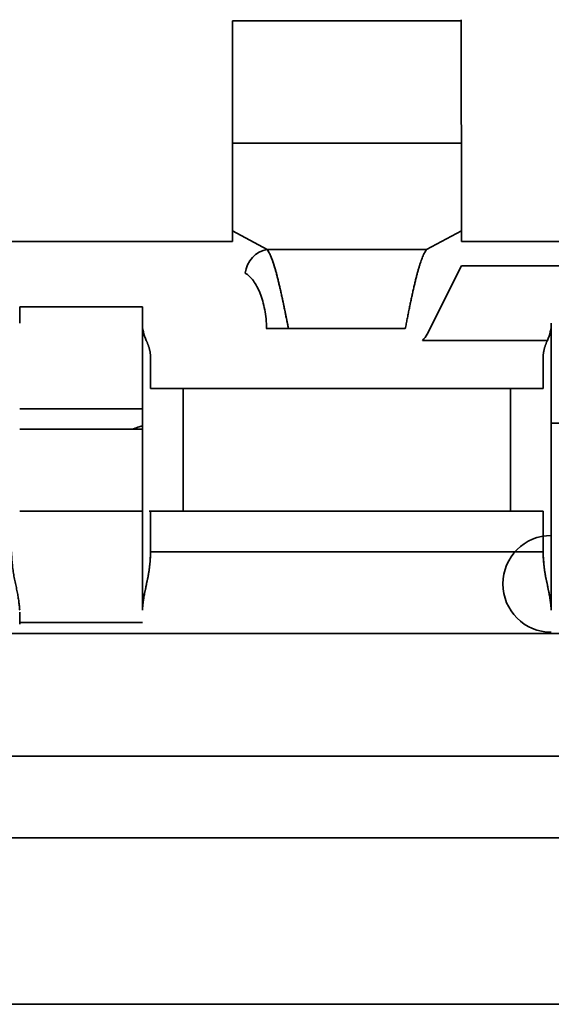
# Model space of a CAD drawing. Header units: inches. Extents: x 2.9 to 36.1, y -1.9 to 23.5.
# Tile 15 of 30: x 16.2781 to 16.3037, y 5.019 to 5.0665. Entities that reach past the tile are written whole.
import ezdxf

# ---------------------------------------------------------------- set-up
doc = ezdxf.new("R2010")
doc.units = ezdxf.units.IN
doc.header["$MEASUREMENT"] = 0
doc.layers.add('Visible Edges(ANSI)', color=7, linetype='Continuous', lineweight=35)

msp = doc.modelspace()

# ---------------------------------------------------------------- linework, layer by layer
at = {"layer": 'Visible Edges(ANSI)'}
for p, q in [((16.29935823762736, 5.066420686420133), (16.28833461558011, 5.066420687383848)), ((16.29935823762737, 5.066420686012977), (16.28833461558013, 5.066420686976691)), ((16.28833462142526, 5.060515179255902), (16.2993582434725, 5.060515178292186)), ((16.2993582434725, 5.060515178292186), (16.28833462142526, 5.060515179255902)), ((16.28833462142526, 5.060515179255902), (16.28833462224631, 5.056290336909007)), ((16.29935824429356, 5.056290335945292), (16.2993582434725, 5.060515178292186)), ((16.28833461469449, 5.056290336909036), (16.28833461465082, 5.055790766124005)), ((16.28833462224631, 5.056290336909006), (16.29001177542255, 5.055391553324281)), ((16.29768109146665, 5.05539155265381), (16.29935824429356, 5.056290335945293)), ((16.29935823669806, 5.055790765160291), (16.29935823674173, 5.056290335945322)), ((16.27376769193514, 5.055790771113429), (16.288334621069, 5.055790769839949)), ((16.29935824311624, 5.055790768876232), (16.3139251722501, 5.055790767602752)), ((16.29001177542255, 5.055391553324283), (16.29768109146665, 5.05539155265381)), ((16.29001177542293, 5.055391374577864), (16.29768109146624, 5.055391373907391)), ((16.29935824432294, 5.054609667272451), (16.29771618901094, 5.051325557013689)), ((16.3139251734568, 5.05460966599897), (16.29935824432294, 5.054609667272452)), ((16.29935824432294, 5.054609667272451), (16.3139251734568, 5.054609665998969)), ((16.27809840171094, 5.0518537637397), (16.27809840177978, 5.052641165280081)), ((16.27809840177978, 5.052641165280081), (16.2840039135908, 5.052641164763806)), ((16.2840039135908, 5.052641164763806), (16.28400391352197, 5.051853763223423)), ((16.28400413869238, 5.038018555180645), (16.28400413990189, 5.051853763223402)), ((16.30368872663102, 5.05185376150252), (16.30368872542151, 5.038018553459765)), ((16.29665977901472, 5.051588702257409), (16.29103308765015, 5.05158870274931)), ((16.29749494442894, 5.051018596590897), (16.30350300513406, 5.051018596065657)), ((16.28439766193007, 5.05018343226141), (16.28439766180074, 5.04870415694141)), ((16.3032952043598, 5.048704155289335), (16.30329520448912, 5.050183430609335)), ((16.28439616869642, 5.048704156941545), (16.28597241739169, 5.048704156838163)), ((16.28597238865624, 5.048704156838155), (16.28597238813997, 5.042798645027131)), ((16.28597241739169, 5.04870415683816), (16.30172044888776, 5.048704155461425)), ((16.28597241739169, 5.04870415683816), (16.30172044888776, 5.048704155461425)), ((16.28597241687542, 5.042798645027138), (16.28597241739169, 5.04870415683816)), ((16.30172044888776, 5.048704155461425), (16.30172044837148, 5.042798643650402)), ((16.30172044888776, 5.048704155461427), (16.30329669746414, 5.048704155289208)), ((16.3017204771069, 5.04279864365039), (16.30172047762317, 5.048704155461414)), ((16.28400391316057, 5.047719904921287), (16.27809840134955, 5.047719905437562)), ((16.30959469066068, 5.04702308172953), (16.30368872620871, 5.047023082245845)), ((16.30368872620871, 5.047023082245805), (16.30959469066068, 5.04702308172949)), ((16.27809840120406, 5.046735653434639), (16.28400391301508, 5.046735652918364)), ((16.27809840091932, 5.042798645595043), (16.28400391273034, 5.042798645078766)), ((16.28439616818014, 5.042798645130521), (16.28597241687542, 5.042798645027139)), ((16.28439761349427, 5.040830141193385), (16.28439761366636, 5.042798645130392)), ((16.28439766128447, 5.042798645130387), (16.28439766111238, 5.040830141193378)), ((16.30172044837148, 5.042798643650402), (16.28597241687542, 5.042798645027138)), ((16.28597241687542, 5.042798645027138), (16.30172044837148, 5.042798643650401)), ((16.30172044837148, 5.042798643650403), (16.30329669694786, 5.042798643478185)), ((16.30329520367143, 5.040830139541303), (16.30329520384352, 5.042798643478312)), ((16.30329525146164, 5.04279864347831), (16.30329525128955, 5.040830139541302)), ((16.30329525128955, 5.040830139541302), (16.28439761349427, 5.040830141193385)), ((16.28439761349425, 5.040830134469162), (16.30329525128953, 5.040830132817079)), ((16.27809840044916, 5.037420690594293), (16.28400391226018, 5.037420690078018)), ((16.28400391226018, 5.03742059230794), (16.27809840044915, 5.037420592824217)), ((16.3712086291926, 5.036892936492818), (16.24207477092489, 5.036892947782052)), ((16.37120863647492, 5.036893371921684), (16.24207477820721, 5.036893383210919)), ((16.28105114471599, 5.036893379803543), (16.28105114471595, 5.036892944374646)), ((16.24207476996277, 5.030987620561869), (16.37120862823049, 5.030987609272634)), ((16.24207476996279, 5.030987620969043), (16.3712086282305, 5.030987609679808)), ((16.18341336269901, 5.027050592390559), (16.42987005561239, 5.02705057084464)), ((16.18459446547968, 5.019034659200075), (16.42868895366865, 5.019034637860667)), ((16.42868895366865, 5.019034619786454), (16.18459446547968, 5.019034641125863))]:
    msp.add_line(p, q, dxfattribs=at)
for centre, radius, start, end in [((16.28597203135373, 5.048704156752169), 0.0019678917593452, 179.9999950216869, 179.9999950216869), ((16.28400391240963, 5.040829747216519), 0.0039363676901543, 269.9999949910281, 269.999994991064), ((16.30172083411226, 5.042798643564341), 0.0019678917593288, 359.999995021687, 359.999995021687), ((16.30368895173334, 5.039289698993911), 0.0023325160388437, 89.99999349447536, 269.9999934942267)]:
    msp.add_arc(centre, radius, start, end, dxfattribs=at)
for centre, major_axis, ratio, start_param, end_param in [((16.28833461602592, 5.066420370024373), (-5.162321e-10, -0.0059050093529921), 1e-05, 4.712335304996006, 6.28132042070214), ((16.29935823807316, 5.066420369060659), (-5.162321e-10, -0.0059050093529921), 1e-05, 4.704248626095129, 6.26707221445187), ((16.29001177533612, 5.054250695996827), (0.0005578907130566, 0.0010410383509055), 0.8697964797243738, 0.552187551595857, 2.00697639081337), ((16.28602272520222, 5.051859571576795), (-0.0020040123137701, -0.0002453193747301), 0.9869535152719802, 6.162697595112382, 6.595388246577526), ((16.30166989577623, 5.051859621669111), (-0.0020041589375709, 0.0002461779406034), 0.9868922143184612, 2.829816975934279, 3.262480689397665), ((16.30141847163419, 5.051958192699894), (-0.00216249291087, 0.0007476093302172), 0.9254736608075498, 3.04371884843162, 3.450195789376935), ((16.29103308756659, 5.051588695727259), (-0.0011811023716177, 1.03212e-10), 1e-05, 4.71238890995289, 5.851497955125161), ((16.29646052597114, 5.05200275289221), (-0.0011450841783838, 0.000856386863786), 0.9082765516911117, 3.011408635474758, 3.303786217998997), ((16.30172083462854, 5.048704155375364), (0.0019678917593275, -1.720385e-10), 1e-05, 0.6479556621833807, 1.570977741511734), ((16.28597203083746, 5.042798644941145), (-0.0019678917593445, 1.720385e-10), 1e-05, 4.712207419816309, 5.693123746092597), ((16.2780984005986, 5.040829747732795), (-3.44128e-10, -0.0039363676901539), 1e-05, 0.4825923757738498, 0.7420120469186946)]:
    msp.add_ellipse(centre, major_axis=major_axis, ratio=ratio, start_param=start_param, end_param=end_param, dxfattribs=at)
for points in [[(16.29001177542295, 5.055391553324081), (16.2900543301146, 5.055335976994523), (16.29013943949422, 5.05519081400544), (16.29026710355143, 5.054876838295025), (16.29039476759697, 5.054475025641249), (16.29052243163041, 5.0539961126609), (16.29065009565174, 5.053452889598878), (16.29077775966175, 5.052859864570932), (16.29090542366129, 5.05223288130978), (16.29099053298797, 5.051803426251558), (16.29103308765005, 5.051588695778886)], [(16.28997667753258, 5.051588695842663), (16.28997667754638, 5.051746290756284), (16.28996189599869, 5.052056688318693), (16.28990003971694, 5.052500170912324), (16.28980316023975, 5.052913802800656), (16.28967591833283, 5.053289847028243), (16.28952297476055, 5.053620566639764), (16.28934899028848, 5.053898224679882), (16.28915862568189, 5.054115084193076), (16.28902390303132, 5.054213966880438), (16.28895536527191, 5.054250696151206)]]:
    msp.add_open_spline(points, degree=3, dxfattribs=at)
for points, knots in [([(16.29103308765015, 5.051588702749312), (16.2910176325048, 5.05166673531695), (16.29100217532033, 5.051744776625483), (16.29098671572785, 5.051822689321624), (16.29097125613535, 5.051900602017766), (16.29095579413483, 5.051978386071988), (16.29094032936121, 5.052055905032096), (16.29092486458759, 5.052133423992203), (16.29090939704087, 5.052210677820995), (16.29089392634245, 5.052287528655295), (16.29087845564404, 5.052364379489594), (16.29086298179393, 5.052440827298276), (16.29084750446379, 5.052516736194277), (16.29083202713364, 5.05259264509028), (16.29081654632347, 5.052668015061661), (16.29080106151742, 5.052742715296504), (16.29078557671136, 5.052817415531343), (16.29077008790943, 5.05289144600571), (16.29075459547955, 5.052964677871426), (16.29073910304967, 5.053037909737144), (16.29072360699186, 5.053110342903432), (16.29070810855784, 5.053181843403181), (16.29069261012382, 5.053253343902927), (16.29067710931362, 5.053323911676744), (16.29066160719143, 5.053393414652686), (16.29064610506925, 5.053462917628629), (16.29063060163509, 5.053531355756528), (16.29061509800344, 5.053598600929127), (16.29059959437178, 5.053665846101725), (16.29058409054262, 5.053731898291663), (16.29056858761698, 5.05379663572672), (16.29055308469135, 5.053861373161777), (16.29053758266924, 5.053924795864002), (16.2905220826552, 5.053986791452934), (16.29050658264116, 5.054048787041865), (16.29049108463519, 5.054109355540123), (16.29047558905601, 5.054168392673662), (16.29046009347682, 5.054227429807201), (16.29044460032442, 5.054284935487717), (16.29042911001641, 5.054340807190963), (16.2904136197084, 5.054396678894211), (16.29039813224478, 5.054450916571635), (16.29038264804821, 5.05450342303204), (16.29036716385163, 5.054555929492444), (16.29035168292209, 5.054606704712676), (16.2903362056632, 5.054655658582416), (16.29032072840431, 5.054704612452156), (16.29030525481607, 5.05475174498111), (16.2902897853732, 5.054796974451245), (16.29027431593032, 5.05484220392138), (16.29025885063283, 5.054885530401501), (16.29024338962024, 5.054926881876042), (16.29022792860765, 5.054968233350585), (16.29021247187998, 5.055007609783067), (16.2901970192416, 5.055044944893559), (16.29018156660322, 5.055082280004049), (16.29016611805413, 5.055117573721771), (16.29015067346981, 5.055150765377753), (16.29013522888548, 5.055183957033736), (16.29011978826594, 5.055215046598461), (16.29010435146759, 5.055243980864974), (16.29008891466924, 5.055272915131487), (16.2900734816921, 5.055299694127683), (16.29005805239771, 5.055324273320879), (16.29004262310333, 5.055348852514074), (16.2900271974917, 5.055371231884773), (16.29001177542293, 5.055391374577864)], [0, 0, 0, 0, 0.04545454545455, 0.04545454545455, 0.04545454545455, 0.09090909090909, 0.09090909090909, 0.09090909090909, 0.136363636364, 0.136363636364, 0.136363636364, 0.181818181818, 0.181818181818, 0.181818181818, 0.227272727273, 0.227272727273, 0.227272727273, 0.272727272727, 0.272727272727, 0.272727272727, 0.318181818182, 0.318181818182, 0.318181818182, 0.363636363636, 0.363636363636, 0.363636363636, 0.409090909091, 0.409090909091, 0.409090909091, 0.4545454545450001, 0.4545454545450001, 0.4545454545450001, 0.5, 0.5, 0.5, 0.545454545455, 0.545454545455, 0.545454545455, 0.5909090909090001, 0.5909090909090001, 0.5909090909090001, 0.636363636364, 0.636363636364, 0.636363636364, 0.6818181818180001, 0.6818181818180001, 0.6818181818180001, 0.727272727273, 0.727272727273, 0.727272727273, 0.772727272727, 0.772727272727, 0.772727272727, 0.8181818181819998, 0.8181818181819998, 0.8181818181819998, 0.863636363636, 0.863636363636, 0.863636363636, 0.9090909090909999, 0.9090909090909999, 0.9090909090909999, 0.954545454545, 0.954545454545, 0.954545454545, 1, 1, 1, 1]), ([(16.29768109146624, 5.055391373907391), (16.29766563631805, 5.055371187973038), (16.29765017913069, 5.055348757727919), (16.29763471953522, 5.055324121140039), (16.29761925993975, 5.055299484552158), (16.29760379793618, 5.055272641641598), (16.29758833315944, 5.055243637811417), (16.29757286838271, 5.055214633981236), (16.29755740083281, 5.0551834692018), (16.29754193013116, 5.055150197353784), (16.29752645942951, 5.055116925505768), (16.2975109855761, 5.05508154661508), (16.29749550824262, 5.055044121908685), (16.29748003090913, 5.055006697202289), (16.29746455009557, 5.054967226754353), (16.29744906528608, 5.054925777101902), (16.29743358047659, 5.054884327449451), (16.29741809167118, 5.054840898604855), (16.29740259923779, 5.054795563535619), (16.2973871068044, 5.054750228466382), (16.29737161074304, 5.054702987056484), (16.29735611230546, 5.054653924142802), (16.29734061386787, 5.05460486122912), (16.29732511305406, 5.054553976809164), (16.29730961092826, 5.054501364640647), (16.29729410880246, 5.054448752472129), (16.29727860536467, 5.054394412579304), (16.29726310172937, 5.054338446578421), (16.29724759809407, 5.05428248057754), (16.29723209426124, 5.054224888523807), (16.29721659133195, 5.05416577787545), (16.29720108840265, 5.05410666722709), (16.29718558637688, 5.054046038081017), (16.29717008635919, 5.053983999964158), (16.29715458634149, 5.053921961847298), (16.29713908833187, 5.053858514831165), (16.29712359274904, 5.053793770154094), (16.29710809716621, 5.053729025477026), (16.29709260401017, 5.053662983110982), (16.29707711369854, 5.053595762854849), (16.29706162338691, 5.053528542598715), (16.29704613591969, 5.053460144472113), (16.29703065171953, 5.053390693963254), (16.29701516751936, 5.053321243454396), (16.29699968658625, 5.053250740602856), (16.29698420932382, 5.053179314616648), (16.29696873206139, 5.053107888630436), (16.29695325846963, 5.05303553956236), (16.29693778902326, 5.052962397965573), (16.2969223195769, 5.052889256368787), (16.29690685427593, 5.052815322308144), (16.29689139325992, 5.052740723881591), (16.29687593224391, 5.052666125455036), (16.29686047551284, 5.052590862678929), (16.2968450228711, 5.052515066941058), (16.29682957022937, 5.052439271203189), (16.29681412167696, 5.052362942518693), (16.29679867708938, 5.052286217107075), (16.2967832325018, 5.052209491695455), (16.29676779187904, 5.052132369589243), (16.29675235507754, 5.05205498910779), (16.29673691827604, 5.051977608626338), (16.2967214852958, 5.05189996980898), (16.29670605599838, 5.051822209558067), (16.29669062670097, 5.051744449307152), (16.29667520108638, 5.051666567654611), (16.29665977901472, 5.051588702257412)], [0, 0, 0, 0, 0.04545454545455, 0.04545454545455, 0.04545454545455, 0.09090909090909, 0.09090909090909, 0.09090909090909, 0.136363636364, 0.136363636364, 0.136363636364, 0.181818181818, 0.181818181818, 0.181818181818, 0.227272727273, 0.227272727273, 0.227272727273, 0.272727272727, 0.272727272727, 0.272727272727, 0.318181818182, 0.318181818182, 0.318181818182, 0.363636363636, 0.363636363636, 0.363636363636, 0.409090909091, 0.409090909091, 0.409090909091, 0.4545454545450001, 0.4545454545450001, 0.4545454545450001, 0.5, 0.5, 0.5, 0.545454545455, 0.545454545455, 0.545454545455, 0.5909090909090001, 0.5909090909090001, 0.5909090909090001, 0.636363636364, 0.636363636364, 0.636363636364, 0.6818181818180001, 0.6818181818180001, 0.6818181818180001, 0.727272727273, 0.727272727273, 0.727272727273, 0.772727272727, 0.772727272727, 0.772727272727, 0.8181818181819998, 0.8181818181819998, 0.8181818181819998, 0.863636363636, 0.863636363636, 0.863636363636, 0.9090909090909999, 0.9090909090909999, 0.9090909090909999, 0.954545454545, 0.954545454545, 0.954545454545, 1, 1, 1, 1]), ([(16.28418995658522, 5.051018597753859), (16.28419516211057, 5.051007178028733), (16.28420035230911, 5.050995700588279), (16.28420551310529, 5.050984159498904), (16.28421067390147, 5.050972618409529), (16.2842158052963, 5.050961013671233), (16.28422089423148, 5.050949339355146), (16.28422598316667, 5.050937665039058), (16.28423102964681, 5.05092592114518), (16.28423602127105, 5.050914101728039), (16.28424101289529, 5.050902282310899), (16.28424594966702, 5.050890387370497), (16.28425081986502, 5.050878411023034), (16.28425569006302, 5.050866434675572), (16.28426049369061, 5.050854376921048), (16.28426521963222, 5.050842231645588), (16.28426994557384, 5.050830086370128), (16.28427459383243, 5.050817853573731), (16.284279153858, 5.050805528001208), (16.28428371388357, 5.050793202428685), (16.28428818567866, 5.050780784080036), (16.28429255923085, 5.050768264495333), (16.28429693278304, 5.050755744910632), (16.28430120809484, 5.050743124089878), (16.28430537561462, 5.050730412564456), (16.2843095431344, 5.050717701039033), (16.28431360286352, 5.050704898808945), (16.2843175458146, 5.050692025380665), (16.28432148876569, 5.050679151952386), (16.28432531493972, 5.050666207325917), (16.28432901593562, 5.050653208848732), (16.28433271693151, 5.050640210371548), (16.28433629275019, 5.050627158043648), (16.28433973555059, 5.050614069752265), (16.28434317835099, 5.050600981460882), (16.28434648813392, 5.050587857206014), (16.28434965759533, 5.050574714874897), (16.28435282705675, 5.050561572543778), (16.28435585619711, 5.050548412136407), (16.28435873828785, 5.05053525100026), (16.28436162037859, 5.050522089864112), (16.2843643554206, 5.050508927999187), (16.28436693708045, 5.050495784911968), (16.2843695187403, 5.050482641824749), (16.28437194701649, 5.050469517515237), (16.28437421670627, 5.050456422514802), (16.28437648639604, 5.050443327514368), (16.28437859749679, 5.050430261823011), (16.28438054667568, 5.050417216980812), (16.28438249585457, 5.050404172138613), (16.28438428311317, 5.050391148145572), (16.28438590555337, 5.050378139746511), (16.28438752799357, 5.05036513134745), (16.28438898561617, 5.050352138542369), (16.28439027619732, 5.050339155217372), (16.28439156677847, 5.050326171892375), (16.28439269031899, 5.050313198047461), (16.2843936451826, 5.050300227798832), (16.28439460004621, 5.050287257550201), (16.28439538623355, 5.050274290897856), (16.28439600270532, 5.050261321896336), (16.2843966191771, 5.050248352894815), (16.2843970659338, 5.050235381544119), (16.28439734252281, 5.050222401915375), (16.28439761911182, 5.05020942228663), (16.2843977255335, 5.050196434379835), (16.28439766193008, 5.050183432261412)], [0, 0, 0, 0, 0.04545454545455, 0.04545454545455, 0.04545454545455, 0.09090909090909, 0.09090909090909, 0.09090909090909, 0.136363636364, 0.136363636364, 0.136363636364, 0.181818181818, 0.181818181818, 0.181818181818, 0.227272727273, 0.227272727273, 0.227272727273, 0.272727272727, 0.272727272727, 0.272727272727, 0.318181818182, 0.318181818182, 0.318181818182, 0.363636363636, 0.363636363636, 0.363636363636, 0.409090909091, 0.409090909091, 0.409090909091, 0.4545454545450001, 0.4545454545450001, 0.4545454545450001, 0.5, 0.5, 0.5, 0.545454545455, 0.545454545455, 0.545454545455, 0.5909090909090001, 0.5909090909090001, 0.5909090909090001, 0.636363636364, 0.636363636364, 0.636363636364, 0.6818181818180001, 0.6818181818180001, 0.6818181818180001, 0.727272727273, 0.727272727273, 0.727272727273, 0.772727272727, 0.772727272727, 0.772727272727, 0.8181818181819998, 0.8181818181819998, 0.8181818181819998, 0.863636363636, 0.863636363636, 0.863636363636, 0.9090909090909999, 0.9090909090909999, 0.9090909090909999, 0.954545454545, 0.954545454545, 0.954545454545, 1, 1, 1, 1]), ([(16.30329520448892, 5.050183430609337), (16.30329514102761, 5.050196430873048), (16.30329524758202, 5.050209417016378), (16.30329552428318, 5.050222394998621), (16.30329580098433, 5.050235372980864), (16.30329624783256, 5.05024834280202), (16.30329686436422, 5.050261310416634), (16.30329748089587, 5.05027427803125), (16.30329826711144, 5.050287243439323), (16.30329922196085, 5.050300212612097), (16.30330017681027, 5.050313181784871), (16.30330130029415, 5.050326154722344), (16.30330259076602, 5.050339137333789), (16.30330388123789, 5.050352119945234), (16.30330533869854, 5.050365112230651), (16.30330696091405, 5.050378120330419), (16.30330858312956, 5.050391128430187), (16.30331037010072, 5.050404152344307), (16.30331231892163, 5.050417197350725), (16.30331426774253, 5.050430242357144), (16.30331637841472, 5.050443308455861), (16.3033186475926, 5.050456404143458), (16.30332091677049, 5.050469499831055), (16.30332334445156, 5.050482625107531), (16.30332592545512, 5.05049576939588), (16.30332850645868, 5.050508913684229), (16.30333124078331, 5.05052207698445), (16.30333412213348, 5.050535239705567), (16.30333700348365, 5.050548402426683), (16.30334003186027, 5.050561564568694), (16.30334320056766, 5.05057470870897), (16.30334636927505, 5.050587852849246), (16.30334967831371, 5.050600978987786), (16.30335312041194, 5.050614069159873), (16.30335656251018, 5.05062715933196), (16.30336013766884, 5.050640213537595), (16.3033638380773, 5.050653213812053), (16.30336753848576, 5.050666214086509), (16.30337136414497, 5.05067916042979), (16.30337530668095, 5.050692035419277), (16.30337924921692, 5.050704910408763), (16.30338330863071, 5.050717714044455), (16.3033874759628, 5.050730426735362), (16.30339164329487, 5.050743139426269), (16.30339591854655, 5.050755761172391), (16.30340029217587, 5.050768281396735), (16.30340466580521, 5.05078080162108), (16.30340913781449, 5.050793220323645), (16.303413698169, 5.050805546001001), (16.30341825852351, 5.050817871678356), (16.30342290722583, 5.050830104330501), (16.30342763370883, 5.050842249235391), (16.30343236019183, 5.05085439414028), (16.30343716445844, 5.050866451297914), (16.30344203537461, 5.050878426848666), (16.30344690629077, 5.050890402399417), (16.30345184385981, 5.050902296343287), (16.30345683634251, 5.050914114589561), (16.30346182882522, 5.050925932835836), (16.30346687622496, 5.050937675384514), (16.30347196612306, 5.050949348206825), (16.30347705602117, 5.050961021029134), (16.30348218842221, 5.050972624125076), (16.30348735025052, 5.050984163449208), (16.30349251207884, 5.05099570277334), (16.30349770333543, 5.051007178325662), (16.30350290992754, 5.051018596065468)], [0, 0, 0, 0, 0.04545454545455, 0.04545454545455, 0.04545454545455, 0.09090909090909, 0.09090909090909, 0.09090909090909, 0.136363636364, 0.136363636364, 0.136363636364, 0.181818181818, 0.181818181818, 0.181818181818, 0.227272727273, 0.227272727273, 0.227272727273, 0.272727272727, 0.272727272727, 0.272727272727, 0.318181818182, 0.318181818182, 0.318181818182, 0.363636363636, 0.363636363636, 0.363636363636, 0.409090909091, 0.409090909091, 0.409090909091, 0.4545454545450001, 0.4545454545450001, 0.4545454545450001, 0.5, 0.5, 0.5, 0.545454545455, 0.545454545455, 0.545454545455, 0.5909090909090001, 0.5909090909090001, 0.5909090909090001, 0.636363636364, 0.636363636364, 0.636363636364, 0.6818181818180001, 0.6818181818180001, 0.6818181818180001, 0.727272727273, 0.727272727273, 0.727272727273, 0.772727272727, 0.772727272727, 0.772727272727, 0.8181818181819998, 0.8181818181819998, 0.8181818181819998, 0.863636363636, 0.863636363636, 0.863636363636, 0.9090909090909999, 0.9090909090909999, 0.9090909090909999, 0.954545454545, 0.954545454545, 0.954545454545, 1, 1, 1, 1]), ([(16.28400413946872, 5.046898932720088), (16.28393156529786, 5.046880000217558), (16.28385931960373, 5.046858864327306), (16.28378732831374, 5.046835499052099), (16.28369573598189, 5.046805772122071), (16.28360455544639, 5.046772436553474), (16.28351424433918, 5.046735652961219)], [0.1629821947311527, 0.1629821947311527, 0.1629821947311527, 0.1629821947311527, 0.2, 0.2, 0.2, 0.2470966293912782, 0.2470966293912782, 0.2470966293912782, 0.2470966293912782]), ([(16.27770470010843, 5.040830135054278), (16.27770627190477, 5.040785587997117), (16.27770805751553, 5.040740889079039), (16.27771010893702, 5.040696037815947), (16.27771216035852, 5.040651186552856), (16.27771447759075, 5.040606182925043), (16.27771711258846, 5.040561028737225), (16.27771974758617, 5.040515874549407), (16.27772270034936, 5.040470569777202), (16.27772602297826, 5.040425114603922), (16.27772934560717, 5.040379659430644), (16.27773303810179, 5.040334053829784), (16.27773715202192, 5.04028829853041), (16.27774126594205, 5.040242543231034), (16.27774580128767, 5.040196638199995), (16.27775081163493, 5.04015058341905), (16.27775582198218, 5.040104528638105), (16.27776130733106, 5.040058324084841), (16.27776731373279, 5.040011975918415), (16.2777733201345, 5.039965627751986), (16.27777984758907, 5.039919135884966), (16.27778697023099, 5.039872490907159), (16.27779409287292, 5.039825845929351), (16.27780181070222, 5.039779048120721), (16.27781003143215, 5.039732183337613), (16.27781825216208, 5.039685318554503), (16.27782697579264, 5.039638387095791), (16.27783603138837, 5.039591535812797), (16.27784508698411, 5.039544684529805), (16.27785447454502, 5.039497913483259), (16.27786404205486, 5.039451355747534), (16.2778736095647, 5.039404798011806), (16.27788335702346, 5.039358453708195), (16.27789312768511, 5.039312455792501), (16.27790289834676, 5.039266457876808), (16.27791269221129, 5.039220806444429), (16.27792235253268, 5.039175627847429), (16.27793201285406, 5.039130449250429), (16.2779415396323, 5.03908574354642), (16.27795078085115, 5.039041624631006), (16.27796002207, 5.038997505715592), (16.27796897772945, 5.038953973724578), (16.27797747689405, 5.038911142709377), (16.27798597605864, 5.038868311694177), (16.27799401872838, 5.038826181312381), (16.27800151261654, 5.038784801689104), (16.27800900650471, 5.038743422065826), (16.2780159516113, 5.038702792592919), (16.27802242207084, 5.038662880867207), (16.27802889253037, 5.038622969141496), (16.27803488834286, 5.038583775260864), (16.2780404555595, 5.038545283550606), (16.27804602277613, 5.038506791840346), (16.27805116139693, 5.038469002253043), (16.278055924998, 5.038431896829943), (16.27806068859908, 5.038394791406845), (16.27806507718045, 5.038358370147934), (16.2780691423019, 5.038322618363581), (16.27807320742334, 5.038286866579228), (16.27807694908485, 5.038251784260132), (16.27808041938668, 5.038217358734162), (16.2780838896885, 5.038182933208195), (16.27808708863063, 5.038149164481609), (16.27809006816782, 5.03811604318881), (16.27809304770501, 5.038082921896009), (16.27809580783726, 5.038050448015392), (16.27809840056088, 5.038018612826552)], [0, 0, 0, 0, 0.04545454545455, 0.04545454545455, 0.04545454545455, 0.09090909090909, 0.09090909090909, 0.09090909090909, 0.136363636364, 0.136363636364, 0.136363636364, 0.181818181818, 0.181818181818, 0.181818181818, 0.227272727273, 0.227272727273, 0.227272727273, 0.272727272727, 0.272727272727, 0.272727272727, 0.318181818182, 0.318181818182, 0.318181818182, 0.363636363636, 0.363636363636, 0.363636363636, 0.409090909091, 0.409090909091, 0.409090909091, 0.4545454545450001, 0.4545454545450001, 0.4545454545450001, 0.5, 0.5, 0.5, 0.545454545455, 0.545454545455, 0.545454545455, 0.5909090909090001, 0.5909090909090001, 0.5909090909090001, 0.636363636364, 0.636363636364, 0.636363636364, 0.6818181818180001, 0.6818181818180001, 0.6818181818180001, 0.727272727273, 0.727272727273, 0.727272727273, 0.772727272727, 0.772727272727, 0.772727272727, 0.8181818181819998, 0.8181818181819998, 0.8181818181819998, 0.863636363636, 0.863636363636, 0.863636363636, 0.9090909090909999, 0.9090909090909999, 0.9090909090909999, 0.954545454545, 0.954545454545, 0.954545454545, 1, 1, 1, 1]), ([(16.2840039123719, 5.038018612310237), (16.28400649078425, 5.038050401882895), (16.28400923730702, 5.038082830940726), (16.28401220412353, 5.038115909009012), (16.28401517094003, 5.038148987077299), (16.28401835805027, 5.038182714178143), (16.28402181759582, 5.038217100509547), (16.28402527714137, 5.038251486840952), (16.28402900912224, 5.038286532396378), (16.28403306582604, 5.03832225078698), (16.28403712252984, 5.038357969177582), (16.28404150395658, 5.038394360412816), (16.28404626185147, 5.038431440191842), (16.28405101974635, 5.038468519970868), (16.28405615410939, 5.03850628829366), (16.28406171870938, 5.038544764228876), (16.28406728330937, 5.038583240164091), (16.28407327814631, 5.038622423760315), (16.28407974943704, 5.038662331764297), (16.28408622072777, 5.038702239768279), (16.2840931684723, 5.038742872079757), (16.28410066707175, 5.038784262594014), (16.2841081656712, 5.038825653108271), (16.28411621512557, 5.03886780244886), (16.28412472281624, 5.038910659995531), (16.2841332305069, 5.038953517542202), (16.28414219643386, 5.038997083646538), (16.28415144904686, 5.03904124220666), (16.28416070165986, 5.03908540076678), (16.28417024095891, 5.039130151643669), (16.28417991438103, 5.039175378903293), (16.28418958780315, 5.039220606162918), (16.28419939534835, 5.0392663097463), (16.28420917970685, 5.039312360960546), (16.28421896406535, 5.039358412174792), (16.28422872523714, 5.03940481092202), (16.28423830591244, 5.039451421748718), (16.28424788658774, 5.039498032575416), (16.28425728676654, 5.039544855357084), (16.28426635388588, 5.039591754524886), (16.28427542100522, 5.039638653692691), (16.28428415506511, 5.039685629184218), (16.28429238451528, 5.039732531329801), (16.28430061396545, 5.039779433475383), (16.28430833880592, 5.039826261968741), (16.28431546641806, 5.039872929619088), (16.28432259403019, 5.039919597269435), (16.28432912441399, 5.039966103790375), (16.2843351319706, 5.04001245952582), (16.2843411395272, 5.040058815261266), (16.28434662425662, 5.040105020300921), (16.28435163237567, 5.040151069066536), (16.28435664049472, 5.040197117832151), (16.28436117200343, 5.040243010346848), (16.28436528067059, 5.040288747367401), (16.28436938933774, 5.040334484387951), (16.28437307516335, 5.040380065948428), (16.28437638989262, 5.040425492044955), (16.28437970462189, 5.040470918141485), (16.28438264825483, 5.040516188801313), (16.28438527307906, 5.040561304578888), (16.28438789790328, 5.040606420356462), (16.28439020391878, 5.040651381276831), (16.28439224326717, 5.040696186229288), (16.28439428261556, 5.040740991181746), (16.28439605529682, 5.040785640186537), (16.28439761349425, 5.040830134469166)], [0, 0, 0, 0, 0.04545454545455, 0.04545454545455, 0.04545454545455, 0.09090909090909, 0.09090909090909, 0.09090909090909, 0.136363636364, 0.136363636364, 0.136363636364, 0.181818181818, 0.181818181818, 0.181818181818, 0.227272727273, 0.227272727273, 0.227272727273, 0.272727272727, 0.272727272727, 0.272727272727, 0.318181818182, 0.318181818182, 0.318181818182, 0.363636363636, 0.363636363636, 0.363636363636, 0.409090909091, 0.409090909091, 0.409090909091, 0.4545454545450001, 0.4545454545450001, 0.4545454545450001, 0.5, 0.5, 0.5, 0.545454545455, 0.545454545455, 0.545454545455, 0.5909090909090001, 0.5909090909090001, 0.5909090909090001, 0.636363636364, 0.636363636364, 0.636363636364, 0.6818181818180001, 0.6818181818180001, 0.6818181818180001, 0.727272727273, 0.727272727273, 0.727272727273, 0.772727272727, 0.772727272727, 0.772727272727, 0.8181818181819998, 0.8181818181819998, 0.8181818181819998, 0.863636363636, 0.863636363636, 0.863636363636, 0.9090909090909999, 0.9090909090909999, 0.9090909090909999, 0.954545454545, 0.954545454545, 0.954545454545, 1, 1, 1, 1]), ([(16.28439766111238, 5.04083014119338), (16.28439721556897, 5.040782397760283), (16.28439626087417, 5.04073487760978), (16.2843947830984, 5.040687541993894), (16.28439330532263, 5.040640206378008), (16.28439130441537, 5.040593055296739), (16.28438877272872, 5.040546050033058), (16.28438624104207, 5.040499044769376), (16.28438317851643, 5.04045218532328), (16.28437958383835, 5.040405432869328), (16.28437598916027, 5.040358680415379), (16.28437186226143, 5.040312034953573), (16.28436720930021, 5.040265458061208), (16.28436255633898, 5.04021888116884), (16.28435737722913, 5.040172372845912), (16.28435168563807, 5.040125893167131), (16.28434599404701, 5.04007941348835), (16.28433978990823, 5.040032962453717), (16.28433309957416, 5.039986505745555), (16.2843264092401, 5.039940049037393), (16.28431923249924, 5.039893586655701), (16.28431159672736, 5.039847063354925), (16.28430396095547, 5.03980054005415), (16.28429586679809, 5.03975395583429), (16.2842874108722, 5.03970737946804), (16.28427895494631, 5.039660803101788), (16.28427013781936, 5.039614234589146), (16.28426108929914, 5.039567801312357), (16.28425204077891, 5.03952136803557), (16.28424276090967, 5.039475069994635), (16.2842333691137, 5.039429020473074), (16.28422397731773, 5.039382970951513), (16.2842144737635, 5.039337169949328), (16.28420497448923, 5.039291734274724), (16.28419547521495, 5.03924629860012), (16.28418598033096, 5.039201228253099), (16.28417659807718, 5.039156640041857), (16.28416721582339, 5.039112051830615), (16.28415794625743, 5.039067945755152), (16.28414888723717, 5.039024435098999), (16.28413982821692, 5.038980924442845), (16.28413097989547, 5.038938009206), (16.28412243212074, 5.038895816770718), (16.28411388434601, 5.038853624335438), (16.28410563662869, 5.03881215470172), (16.28409775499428, 5.038771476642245), (16.28408987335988, 5.038730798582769), (16.2840823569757, 5.038690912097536), (16.28407525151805, 5.038651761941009), (16.28406814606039, 5.038612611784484), (16.28406145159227, 5.038574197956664), (16.28405522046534, 5.038536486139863), (16.28404898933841, 5.038498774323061), (16.28404322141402, 5.038461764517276), (16.28403797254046, 5.038425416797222), (16.28403272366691, 5.038389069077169), (16.2840279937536, 5.038353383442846), (16.28402384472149, 5.03831832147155), (16.28401969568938, 5.038283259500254), (16.28401612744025, 5.038248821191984), (16.28401320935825, 5.038214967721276), (16.28401029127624, 5.038181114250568), (16.28400802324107, 5.038147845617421), (16.28400648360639, 5.038115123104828), (16.28400494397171, 5.038082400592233), (16.28400413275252, 5.03805022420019), (16.28400413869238, 5.038018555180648)], [0, 0, 0, 0, 0.04545454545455, 0.04545454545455, 0.04545454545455, 0.09090909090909, 0.09090909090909, 0.09090909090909, 0.136363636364, 0.136363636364, 0.136363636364, 0.181818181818, 0.181818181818, 0.181818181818, 0.227272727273, 0.227272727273, 0.227272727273, 0.272727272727, 0.272727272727, 0.272727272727, 0.318181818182, 0.318181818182, 0.318181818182, 0.363636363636, 0.363636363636, 0.363636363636, 0.409090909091, 0.409090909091, 0.409090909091, 0.4545454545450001, 0.4545454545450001, 0.4545454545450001, 0.5, 0.5, 0.5, 0.545454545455, 0.545454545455, 0.545454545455, 0.5909090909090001, 0.5909090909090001, 0.5909090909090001, 0.636363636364, 0.636363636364, 0.636363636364, 0.6818181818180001, 0.6818181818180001, 0.6818181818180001, 0.727272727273, 0.727272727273, 0.727272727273, 0.772727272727, 0.772727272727, 0.772727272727, 0.8181818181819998, 0.8181818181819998, 0.8181818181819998, 0.863636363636, 0.863636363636, 0.863636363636, 0.9090909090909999, 0.9090909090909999, 0.9090909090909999, 0.954545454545, 0.954545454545, 0.954545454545, 1, 1, 1, 1]), ([(16.30368872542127, 5.038018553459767), (16.30368873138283, 5.038050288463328), (16.30368791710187, 5.038082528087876), (16.30368637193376, 5.038115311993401), (16.30368482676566, 5.038148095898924), (16.30368255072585, 5.038181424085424), (16.30367962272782, 5.038215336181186), (16.30367669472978, 5.038249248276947), (16.30367311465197, 5.038283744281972), (16.30366895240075, 5.038318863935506), (16.30366479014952, 5.03835398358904), (16.30366004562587, 5.038389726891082), (16.30365478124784, 5.038426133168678), (16.30364951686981, 5.038462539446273), (16.30364373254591, 5.03849960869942), (16.30363748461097, 5.038537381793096), (16.30363123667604, 5.03857515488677), (16.30362452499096, 5.038613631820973), (16.30361740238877, 5.038652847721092), (16.30361027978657, 5.038692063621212), (16.30360274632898, 5.038732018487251), (16.30359484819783, 5.038772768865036), (16.30358695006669, 5.03881351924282), (16.30357868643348, 5.038855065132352), (16.30357012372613, 5.038897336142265), (16.30356156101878, 5.03893960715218), (16.30355269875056, 5.038982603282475), (16.30354362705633, 5.039026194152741), (16.30353455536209, 5.039069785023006), (16.30352527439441, 5.039113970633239), (16.30351588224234, 5.039158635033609), (16.30350649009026, 5.039203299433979), (16.30349698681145, 5.039248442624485), (16.30348748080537, 5.039293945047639), (16.30347797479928, 5.039339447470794), (16.30346846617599, 5.039385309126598), (16.30345907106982, 5.039431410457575), (16.30344967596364, 5.039477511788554), (16.30344039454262, 5.039523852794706), (16.3034313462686, 5.039570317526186), (16.30342229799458, 5.039616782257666), (16.30341348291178, 5.039663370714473), (16.3034050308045, 5.039709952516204), (16.30339657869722, 5.039756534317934), (16.30338849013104, 5.039803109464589), (16.30338086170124, 5.039849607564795), (16.30337323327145, 5.039896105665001), (16.30336606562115, 5.03994252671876), (16.30335938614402, 5.039988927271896), (16.3033527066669, 5.040035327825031), (16.30334651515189, 5.040081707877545), (16.30334083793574, 5.040128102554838), (16.30333516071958, 5.040174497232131), (16.30332999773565, 5.040220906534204), (16.30332536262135, 5.040267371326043), (16.30332072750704, 5.040313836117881), (16.30331662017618, 5.040360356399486), (16.30331304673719, 5.040406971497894), (16.30330947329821, 5.040453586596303), (16.30330643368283, 5.040500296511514), (16.3033039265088, 5.040547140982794), (16.30330141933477, 5.040593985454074), (16.30329944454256, 5.040640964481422), (16.30329799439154, 5.040688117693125), (16.30329654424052, 5.04073527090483), (16.30329561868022, 5.040782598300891), (16.30329520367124, 5.040830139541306)], [0, 0, 0, 0, 0.04545454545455, 0.04545454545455, 0.04545454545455, 0.09090909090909, 0.09090909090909, 0.09090909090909, 0.136363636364, 0.136363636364, 0.136363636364, 0.181818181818, 0.181818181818, 0.181818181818, 0.227272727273, 0.227272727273, 0.227272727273, 0.272727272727, 0.272727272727, 0.272727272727, 0.318181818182, 0.318181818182, 0.318181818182, 0.363636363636, 0.363636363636, 0.363636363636, 0.409090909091, 0.409090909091, 0.409090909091, 0.4545454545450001, 0.4545454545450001, 0.4545454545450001, 0.5, 0.5, 0.5, 0.545454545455, 0.545454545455, 0.545454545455, 0.5909090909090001, 0.5909090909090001, 0.5909090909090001, 0.636363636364, 0.636363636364, 0.636363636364, 0.6818181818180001, 0.6818181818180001, 0.6818181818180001, 0.727272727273, 0.727272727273, 0.727272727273, 0.772727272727, 0.772727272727, 0.772727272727, 0.8181818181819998, 0.8181818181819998, 0.8181818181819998, 0.863636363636, 0.863636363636, 0.863636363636, 0.9090909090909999, 0.9090909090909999, 0.9090909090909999, 0.954545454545, 0.954545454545, 0.954545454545, 1, 1, 1, 1]), ([(16.30329525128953, 5.040830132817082), (16.30329682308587, 5.040785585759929), (16.30329860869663, 5.040740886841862), (16.30330066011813, 5.040696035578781), (16.30330271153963, 5.040651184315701), (16.30330502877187, 5.040606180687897), (16.30330766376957, 5.040561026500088), (16.30331029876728, 5.040515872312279), (16.30331325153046, 5.040470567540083), (16.30331657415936, 5.040425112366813), (16.30331989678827, 5.040379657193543), (16.30332358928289, 5.040334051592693), (16.30332770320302, 5.040288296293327), (16.30333181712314, 5.040242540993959), (16.30333635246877, 5.040196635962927), (16.30334136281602, 5.040150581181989), (16.30334637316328, 5.040104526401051), (16.30335185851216, 5.040058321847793), (16.30335786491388, 5.040011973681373), (16.30336387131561, 5.039965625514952), (16.30337039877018, 5.039919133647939), (16.3033775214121, 5.039872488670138), (16.30338464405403, 5.039825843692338), (16.30339236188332, 5.039779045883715), (16.30340058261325, 5.039732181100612), (16.30340880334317, 5.039685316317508), (16.30341752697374, 5.039638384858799), (16.30342658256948, 5.03959153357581), (16.30343563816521, 5.039544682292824), (16.30344502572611, 5.039497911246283), (16.30345459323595, 5.039451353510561), (16.30346416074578, 5.039404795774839), (16.30347390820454, 5.039358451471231), (16.30348367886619, 5.039312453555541), (16.30349344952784, 5.039266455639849), (16.30350324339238, 5.039220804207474), (16.30351290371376, 5.039175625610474), (16.30352256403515, 5.039130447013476), (16.30353209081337, 5.039085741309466), (16.3035413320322, 5.039041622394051), (16.30355057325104, 5.038997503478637), (16.30355952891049, 5.038953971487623), (16.30356802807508, 5.038911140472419), (16.30357652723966, 5.038868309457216), (16.30358456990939, 5.038826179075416), (16.30359206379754, 5.038784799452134), (16.30359955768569, 5.038743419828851), (16.30360650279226, 5.038702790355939), (16.30361297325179, 5.038662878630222), (16.3036194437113, 5.038622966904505), (16.30362543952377, 5.038583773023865), (16.30363100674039, 5.038545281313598), (16.30363657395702, 5.03850678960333), (16.3036417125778, 5.038469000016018), (16.30364647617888, 5.03843189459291), (16.30365123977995, 5.038394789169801), (16.30365562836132, 5.03835836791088), (16.30365969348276, 5.038322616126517), (16.3036637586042, 5.038286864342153), (16.30366750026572, 5.038251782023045), (16.30367097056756, 5.038217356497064), (16.30367444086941, 5.038182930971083), (16.30367763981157, 5.038149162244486), (16.3036806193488, 5.038116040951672), (16.30368359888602, 5.038082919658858), (16.30368635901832, 5.038050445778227), (16.30368895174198, 5.038018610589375)], [0, 0, 0, 0, 0.04545454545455, 0.04545454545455, 0.04545454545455, 0.09090909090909, 0.09090909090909, 0.09090909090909, 0.136363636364, 0.136363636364, 0.136363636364, 0.181818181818, 0.181818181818, 0.181818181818, 0.227272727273, 0.227272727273, 0.227272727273, 0.272727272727, 0.272727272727, 0.272727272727, 0.318181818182, 0.318181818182, 0.318181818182, 0.363636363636, 0.363636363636, 0.363636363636, 0.409090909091, 0.409090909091, 0.409090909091, 0.4545454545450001, 0.4545454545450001, 0.4545454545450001, 0.5, 0.5, 0.5, 0.545454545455, 0.545454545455, 0.545454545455, 0.5909090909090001, 0.5909090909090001, 0.5909090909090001, 0.636363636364, 0.636363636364, 0.636363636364, 0.6818181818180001, 0.6818181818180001, 0.6818181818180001, 0.727272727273, 0.727272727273, 0.727272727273, 0.772727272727, 0.772727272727, 0.772727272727, 0.8181818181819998, 0.8181818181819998, 0.8181818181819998, 0.863636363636, 0.863636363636, 0.863636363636, 0.9090909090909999, 0.9090909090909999, 0.9090909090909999, 0.954545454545, 0.954545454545, 0.954545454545, 1, 1, 1, 1])]:
    msp.add_open_spline(points, degree=3, knots=knots, dxfattribs=at)

doc.saveas('drawing.dxf')
